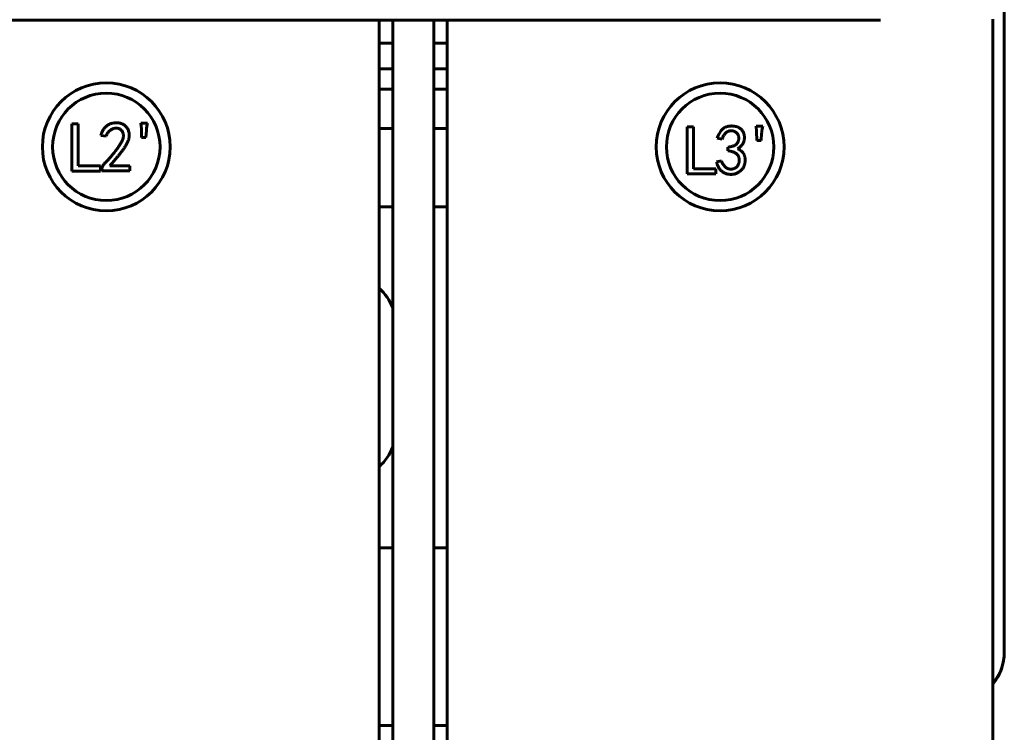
# Model space of a CAD drawing. Header units: millimetres. Extents: x 0 to 420, y 0 to 594.
# Tile 5 of 25: x 211 to 283, y 207 to 259. Entities that reach past the tile are written whole.
import ezdxf

# ---------------------------------------------------------------- set-up
doc = ezdxf.new("R2010")
doc.units = ezdxf.units.MM
doc.linetypes.add('K5LT_BASIC', pattern=[0])
doc.layers.add('Системный слой', color=7, linetype='Continuous')

# ---------------------------------------------------------------- blocks, each defined once
blk = doc.blocks.new('U26')
at = {"layer": 'Системный слой', "color": 150, "linetype": 'K5LT_BASIC', "lineweight": 60, "true_color": 0x0080ff}
for p, q in [((283.395, 262.962), (283.395, 245.614)), ((283.395, 245.614), (283.395, 228.266)), ((283.395, 228.266), (283.395, 213.735)), ((283.395, 213.735), (283.395, 213.603)), ((283.395, 213.603), (283.395, 213.539)), ((283.395, 213.539), (283.395, 213.507)), ((283.395, 213.507), (283.395, 213.49)), ((283.395, 213.49), (283.395, 213.482)), ((283.395, 213.482), (283.395, 213.47)), ((283.395, 213.47), (283.395, 213.453)), ((283.395, 213.453), (283.395, 213.427)), ((283.395, 213.427), (283.395, 213.388)), ((283.395, 213.388), (283.395, 213.329)), ((283.395, 213.329), (283.395, 213.24)), ((283.395, 213.24), (283.395, 213.1)), ((283.395, 213.1), (283.395, 212.948)), ((283.375, 212.599), (283.314, 212.206)), ((283.39, 212.789), (283.375, 212.599)), ((283.394, 212.881), (283.39, 212.789)), ((283.395, 212.926), (283.394, 212.881)), ((283.395, 212.948), (283.395, 212.926)), ((283.105, 211.516), (283.095, 211.493)), ((283.213, 211.815), (283.105, 211.516)), ((283.314, 212.206), (283.213, 211.815)), ((282.722, 210.819), (282.558, 210.6)), ((282.938, 211.169), (282.722, 210.819)), ((283.032, 211.352), (282.938, 211.169)), ((283.075, 211.445), (283.032, 211.352)), ((283.095, 211.493), (283.075, 211.445))]:
    blk.add_line(p, q, dxfattribs=at)
blk = doc.blocks.new('U27')
at = {"layer": 'Системный слой', "color": 150, "linetype": 'K5LT_BASIC', "lineweight": 60, "true_color": 0x0080ff}
for p, q in [((283.395, 248.136), (283.395, 262.962)), ((283.395, 230.935), (283.395, 248.136)), ((283.395, 222.335), (283.395, 230.935)), ((283.395, 218.035), (283.395, 222.335)), ((283.395, 215.885), (283.395, 218.035)), ((283.395, 214.81), (283.395, 215.885)), ((283.395, 214.272), (283.395, 214.81)), ((283.395, 214.004), (283.395, 214.272)), ((283.395, 213.869), (283.395, 214.004)), ((283.395, 213.802), (283.395, 213.869)), ((283.395, 213.769), (283.395, 213.802)), ((283.395, 213.669), (283.395, 213.769)), ((283.385, 212.715), (283.395, 212.97)), ((283.395, 213.603), (283.395, 213.669)), ((283.395, 213.56), (283.395, 213.603)), ((283.395, 213.532), (283.395, 213.56)), ((283.395, 213.512), (283.395, 213.532)), ((283.395, 213.5), (283.395, 213.512)), ((283.395, 213.491), (283.395, 213.5)), ((283.395, 213.477), (283.395, 213.491)), ((283.395, 213.449), (283.395, 213.477)), ((283.395, 213.393), (283.395, 213.449)), ((283.395, 213.279), (283.395, 213.393)), ((283.395, 213.12), (283.395, 213.279)), ((283.395, 213.036), (283.395, 213.12)), ((283.395, 212.992), (283.395, 213.036)), ((283.395, 212.97), (283.395, 212.992)), ((283.242, 211.911), (283.336, 212.322)), ((283.336, 212.322), (283.385, 212.715)), ((282.558, 210.6), (283.115, 211.54)), ((283.115, 211.54), (283.125, 211.564)), ((283.125, 211.564), (283.143, 211.612)), ((283.143, 211.612), (283.179, 211.71)), ((283.179, 211.71), (283.242, 211.911))]:
    blk.add_line(p, q, dxfattribs=at)
blk = doc.blocks.new('U43')
at = {"layer": 'Системный слой', "color": 150, "linetype": 'K5LT_BASIC', "lineweight": 60, "true_color": 0x0080ff}
for p, q in [((192.558, 245.587), (193.558, 245.587)), ((196.558, 245.587), (197.558, 245.587)), ((237.558, 245.587), (238.558, 245.587)), ((241.558, 245.587), (242.558, 245.587))]:
    blk.add_line(p, q, dxfattribs=at)
blk = doc.blocks.new('U44')
at = {"layer": 'Системный слой', "color": 150, "linetype": 'K5LT_BASIC', "lineweight": 60, "true_color": 0x0080ff}
for p, q in [((193.558, 220.587), (192.558, 220.587)), ((197.558, 220.587), (196.558, 220.587)), ((238.558, 220.587), (237.558, 220.587)), ((242.558, 220.587), (241.558, 220.587))]:
    blk.add_line(p, q, dxfattribs=at)
blk = doc.blocks.new('U48')
at = {"layer": 'Системный слой', "color": 150, "linetype": 'K5LT_BASIC', "lineweight": 60, "true_color": 0x0080ff}
for p, q in [((237.558, 251.337), (238.558, 251.337)), ((241.558, 251.337), (242.558, 251.337))]:
    blk.add_line(p, q, dxfattribs=at)
blk = doc.blocks.new('U49')
at = {"layer": 'Системный слой', "color": 150, "linetype": 'K5LT_BASIC', "lineweight": 60, "true_color": 0x0080ff}
for p, q in [((237.558, 257.587), (238.558, 257.587)), ((241.558, 257.587), (242.558, 257.587))]:
    blk.add_line(p, q, dxfattribs=at)
blk = doc.blocks.new('U101')
at = {"layer": 'Системный слой', "color": 150, "linetype": 'K5LT_BASIC', "lineweight": 60, "true_color": 0x0080ff}
for p, q in [((204.748, 259.28), (212.809, 259.28)), ((212.809, 259.28), (228.931, 259.28)), ((228.931, 259.28), (256.991, 259.28)), ((256.991, 259.28), (266.01, 259.28)), ((266.01, 259.28), (266.021, 259.28)), ((266.021, 259.28), (266.03, 259.28)), ((266.03, 259.28), (266.038, 259.28)), ((266.038, 259.28), (266.051, 259.28)), ((266.051, 259.28), (266.076, 259.28)), ((266.076, 259.28), (266.127, 259.28)), ((266.127, 259.28), (266.229, 259.28)), ((266.229, 259.28), (266.433, 259.28)), ((266.433, 259.28), (266.621, 259.28)), ((266.621, 259.28), (266.63, 259.28)), ((266.63, 259.28), (266.638, 259.28)), ((266.638, 259.28), (266.647, 259.28)), ((266.647, 259.28), (266.655, 259.28)), ((266.655, 259.28), (266.663, 259.28)), ((266.663, 259.28), (266.681, 259.28)), ((266.681, 259.28), (266.698, 259.28)), ((266.698, 259.28), (266.732, 259.28)), ((266.732, 259.28), (266.75, 259.28)), ((266.75, 259.28), (266.837, 259.28)), ((266.837, 259.28), (266.911, 259.28)), ((266.911, 259.28), (267.059, 259.28)), ((267.059, 259.28), (267.355, 259.28)), ((267.355, 259.28), (267.947, 259.28)), ((267.947, 259.28), (269.134, 259.28)), ((269.134, 259.28), (271.518, 259.28)), ((271.518, 259.28), (274.308, 259.28))]:
    blk.add_line(p, q, dxfattribs=at)
blk = doc.blocks.new('U134')
at = {"layer": 'Системный слой', "color": 150, "linetype": 'K5LT_BASIC', "lineweight": 60, "true_color": 0x0080ff}
blk.add_line((238.558, 175.762), (238.558, 259.28), dxfattribs=at)
blk = doc.blocks.new('U135')
at = {"layer": 'Системный слой', "color": 150, "linetype": 'K5LT_BASIC', "lineweight": 60, "true_color": 0x0080ff}
blk.add_line((241.558, 175.762), (241.558, 259.28), dxfattribs=at)
blk = doc.blocks.new('U138')
at = {"layer": 'Системный слой', "color": 150, "linetype": 'K5LT_BASIC', "lineweight": 60, "true_color": 0x0080ff}
for p, q in [((272.558, 264.493), (272.558, 265.587)), ((272.558, 260.78), (272.558, 262.993)), ((272.558, 188.087), (272.558, 194.337))]:
    blk.add_line(p, q, dxfattribs=at)
blk = doc.blocks.new('U139')
at = {"layer": 'Системный слой', "color": 150, "linetype": 'K5LT_BASIC', "lineweight": 60, "true_color": 0x0080ff}
for p, q in [((252.558, 265.587), (252.558, 264.493)), ((252.558, 262.993), (252.558, 260.78)), ((252.558, 194.337), (252.558, 188.087))]:
    blk.add_line(p, q, dxfattribs=at)
blk = doc.blocks.new('U149')
at = {"layer": 'Системный слой', "color": 150, "linetype": 'K5LT_BASIC', "lineweight": 60, "true_color": 0x0080ff}
for p, q in [((227.558, 260.78), (227.558, 265.587)), ((227.558, 188.087), (227.558, 194.337))]:
    blk.add_line(p, q, dxfattribs=at)
blk = doc.blocks.new('U152')
at = {"layer": 'Системный слой', "color": 150, "linetype": 'K5LT_BASIC', "lineweight": 60, "true_color": 0x0080ff}
for p, q in [((237.558, 207.587), (238.558, 207.587)), ((241.558, 207.587), (242.558, 207.587))]:
    blk.add_line(p, q, dxfattribs=at)
blk = doc.blocks.new('U168')
at = {"layer": 'Системный слой', "color": 150, "linetype": 'K5LT_BASIC', "lineweight": 60, "true_color": 0x0080ff}
for p, q in [((237.558, 254.222), (238.558, 254.222)), ((241.558, 254.222), (242.558, 254.222))]:
    blk.add_line(p, q, dxfattribs=at)
blk = doc.blocks.new('U169')
at = {"layer": 'Системный слой', "color": 150, "linetype": 'K5LT_BASIC', "lineweight": 60, "true_color": 0x0080ff}
for p, q in [((237.558, 255.701), (238.558, 255.701)), ((241.558, 255.701), (242.558, 255.701))]:
    blk.add_line(p, q, dxfattribs=at)

msp = doc.modelspace()

# ---------------------------------------------------------------- linework, layer by layer
at = {"layer": 'Системный слой', "color": 150, "linetype": 'K5LT_BASIC', "lineweight": 60, "true_color": 0x0080ff}
for p, q in [((237.5576, 259.2803), (237.5576, 194.3366)), ((242.5576, 194.3366), (242.5576, 259.2803)), ((282.5576, 259.3366), (282.5576, 194.3366)), ((215.0256, 251.6828), (215.4919, 251.6828)), ((215.0256, 248.2155), (215.0256, 251.6828)), ((215.4919, 251.6828), (215.4919, 248.6008)), ((220.0865, 251.7233), (220.5732, 251.7233)), ((220.1271, 251.3178), (220.0865, 251.7233)), ((220.1474, 250.669), (220.1271, 251.3178)), ((260.1349, 251.4676), (260.6013, 251.4676)), ((260.1349, 248.0004), (260.1349, 251.4676)), ((260.6013, 251.4676), (260.6013, 248.3856)), ((265.2364, 251.1026), (265.1958, 251.5082)), ((265.1958, 251.5082), (265.6825, 251.5082)), ((217.5358, 250.7703), (217.1505, 250.8312)), ((220.4515, 250.669), (220.1474, 250.669)), ((220.4921, 251.1961), (220.4515, 250.669)), ((262.7059, 250.5552), (262.341, 250.616)), ((265.2567, 250.4538), (265.2364, 251.1026)), ((265.6014, 250.981), (265.5608, 250.4538)), ((263.1317, 249.7036), (263.1317, 249.9672)), ((265.5608, 250.4538), (265.2567, 250.4538)), ((215.4919, 248.6008), (217.1343, 248.6008)), ((217.1343, 248.6008), (217.1343, 248.2155)), ((217.8197, 248.6008), (219.2795, 248.6008)), ((219.2795, 248.6008), (219.2795, 248.2358)), ((260.6013, 248.3856), (262.2436, 248.3856)), ((262.2436, 248.3856), (262.2436, 248.0004)), ((262.3004, 248.8925), (262.6654, 248.9534)), ((217.1343, 248.2155), (215.0256, 248.2155)), ((217.2316, 248.2358), (217.2316, 248.3169)), ((219.2795, 248.2358), (217.2316, 248.2358)), ((262.2436, 248.0004), (260.1349, 248.0004))]:
    msp.add_line(p, q, dxfattribs=at)
for centre, radius in [((217.5551, 249.9889), 4.6875), ((262.557, 249.9867), 4.6875), ((217.5551, 249.9889), 3.9375), ((262.557, 249.9867), 3.9375)]:
    msp.add_circle(centre, radius, dxfattribs=at)
for centre, start, end in [((235.0576, 236.8366), 21.03947, 48.189685), ((235.0576, 229.3366), 311.810315, 338.96053)]:
    msp.add_arc(centre, 3.75, start, end, dxfattribs=at)
for points, knots in [([(217.1505, 250.8312), (217.1641, 250.8689), (217.1906, 250.9423), (217.2362, 251.0467), (217.2832, 251.144), (217.3331, 251.2334), (217.3869, 251.3143), (217.4432, 251.3874), (217.5023, 251.4529), (217.5645, 251.5105), (217.6296, 251.5613), (217.6979, 251.6054), (217.7687, 251.6438), (217.8422, 251.6765), (217.9185, 251.7028), (217.9981, 251.722), (218.08, 251.7368), (218.136, 251.7413), (218.1643, 251.7436)], [0, 0, 0, 0, 0.082418, 0.1603497, 0.2342482, 0.3045452, 0.3706461, 0.4337613, 0.4942528, 0.5518037, 0.6079209, 0.6637471, 0.7187966, 0.7734135, 0.8289231, 0.8846043, 0.9415582, 1, 1, 1, 1]), ([(217.2316, 248.3169), (217.2341, 248.342), (217.239, 248.392), (217.2561, 248.4654), (217.2802, 248.5371), (217.3119, 248.607), (217.351, 248.6752), (217.3991, 248.7402), (217.4529, 248.8049), (217.5171, 248.8661), (217.5864, 248.9311), (217.6582, 249.0056), (217.736, 249.0869), (217.8165, 249.1785), (217.9033, 249.2771), (217.993, 249.3856), (218.0877, 249.5019), (218.1847, 249.624), (218.2798, 249.7465), (218.3675, 249.8653), (218.4472, 249.9762), (218.5183, 250.0797), (218.5789, 250.1768), (218.6316, 250.2661), (218.6765, 250.3475), (218.7214, 250.4447), (218.7637, 250.5568), (218.7969, 250.6842), (218.812, 250.802), (218.806, 250.9103), (218.7828, 251.0092), (218.7421, 251.0988), (218.685, 251.1797), (218.612, 251.2486), (218.5288, 251.3054), (218.4363, 251.3435), (218.3372, 251.3628), (218.2336, 251.361), (218.1291, 251.3425), (218.0251, 251.3102), (217.9248, 251.2602), (217.8265, 251.1979), (217.7355, 251.1175), (217.6554, 251.0186), (217.5874, 250.9016), (217.5534, 250.8152), (217.5358, 250.7703)], [0, 0, 0, 0, 0.0155287, 0.0308642, 0.04632, 0.0620533, 0.0780793, 0.0946407, 0.1118158, 0.1298049, 0.1492158, 0.1703673, 0.1934894, 0.2184957, 0.245488, 0.2743887, 0.3051868, 0.3378863, 0.3704218, 0.4007344, 0.4288022, 0.4545463, 0.4780315, 0.4993181, 0.5184278, 0.535259, 0.5652147, 0.5921015, 0.6161602, 0.6380887, 0.6585443, 0.6783481, 0.6983685, 0.7190874, 0.7398698, 0.7600558, 0.7803153, 0.8015928, 0.8234931, 0.8454849, 0.8684476, 0.8923113, 0.9169977, 0.9428597, 0.9703611, 1, 1, 1, 1]), ([(218.1643, 251.7436), (218.1974, 251.7463), (218.2616, 251.7514), (218.3557, 251.7524), (218.4445, 251.7462), (218.5296, 251.7346), (218.6128, 251.7139), (218.6961, 251.6835), (218.7804, 251.6424), (218.8655, 251.5919), (218.9489, 251.5302), (219.0245, 251.4525), (219.0911, 251.3604), (219.1507, 251.2563), (219.1987, 251.1392), (219.2277, 251.0088), (219.2383, 250.8674), (219.2324, 250.7426), (219.2182, 250.637), (219.1984, 250.5526), (219.1697, 250.4648), (219.136, 250.3721), (219.0912, 250.2768), (219.0407, 250.1768), (218.9805, 250.074), (218.9257, 249.9852), (218.8762, 249.9112), (218.8346, 249.8509), (218.7893, 249.7864), (218.7384, 249.719), (218.6846, 249.6469), (218.6267, 249.5709), (218.5643, 249.4915), (218.4981, 249.4079), (218.4276, 249.3201), (218.3528, 249.2288), (218.2734, 249.134), (218.1909, 249.0347), (218.1041, 248.9314), (218.0131, 248.8245), (217.9174, 248.7143), (217.8527, 248.6391), (217.8197, 248.6008)], [0, 0, 0, 0, 0.0231066, 0.0449378, 0.0655931, 0.085179, 0.1047905, 0.1252321, 0.146947, 0.1701294, 0.1941955, 0.2191421, 0.2453748, 0.2732971, 0.3026794, 0.3333104, 0.3660738, 0.4013869, 0.4202566, 0.4403369, 0.4617676, 0.484702, 0.5090853, 0.5351729, 0.5627921, 0.5922081, 0.6079503, 0.6249052, 0.6433192, 0.6629144, 0.6838717, 0.7060522, 0.7295644, 0.7543029, 0.7805141, 0.8080636, 0.8367079, 0.8667163, 0.8982007, 0.9307825, 0.9647093, 1, 1, 1, 1]), ([(220.5732, 251.7233), (220.5548, 251.6357), (220.5182, 251.4614), (220.5007, 251.2843), (220.4921, 251.1961)], [0, 0, 0, 0, 0.5027795, 1, 1, 1, 1]), ([(262.341, 250.616), (262.3622, 250.6747), (262.4037, 250.7892), (262.4812, 250.9501), (262.5711, 251.0951), (262.6553, 251.2046), (262.7294, 251.2832), (262.7908, 251.3338), (262.8558, 251.3799), (262.9263, 251.4184), (263.0013, 251.4513), (263.0813, 251.4764), (263.1656, 251.496), (263.2535, 251.5092), (263.3421, 251.5163), (263.4291, 251.5191), (263.5134, 251.5148), (263.595, 251.5073), (263.6735, 251.4926), (263.7493, 251.4733), (263.8218, 251.4474), (263.8919, 251.4178), (263.9574, 251.3824), (264.0192, 251.3436), (264.0744, 251.2986), (264.1264, 251.251), (264.171, 251.1969), (264.2122, 251.1395), (264.2481, 251.0775), (264.2779, 251.0111), (264.3028, 250.9424), (264.3214, 250.8712), (264.3353, 250.7987), (264.3418, 250.7243), (264.3425, 250.6487), (264.3371, 250.5714), (264.3257, 250.4926), (264.3088, 250.4126), (264.2845, 250.3326), (264.2495, 250.2548), (264.2049, 250.1797), (264.151, 250.107), (264.0877, 250.037), (264.0142, 249.9704), (263.9322, 249.9053), (263.8723, 249.8658), (263.8414, 249.8455)], [0, 0, 0, 0, 0.0474644, 0.0924887, 0.135475, 0.1769674, 0.1972903, 0.2174162, 0.2373714, 0.2578142, 0.2783543, 0.2995383, 0.3214187, 0.3441338, 0.3670489, 0.3889408, 0.4102756, 0.4311237, 0.4512424, 0.4709051, 0.4904653, 0.5097307, 0.5287159, 0.5470332, 0.5650435, 0.5828138, 0.6005035, 0.6182453, 0.6364913, 0.6548865, 0.6734863, 0.6919963, 0.7107705, 0.7294984, 0.7487196, 0.7681758, 0.7883602, 0.8091874, 0.8303141, 0.8517809, 0.8738761, 0.8965984, 0.9204467, 0.9454984, 0.97192, 1, 1, 1, 1]), ([(265.6825, 251.5082), (265.6641, 251.4205), (265.6275, 251.2463), (265.6101, 251.0691), (265.6014, 250.981)], [0, 0, 0, 0, 0.5027795, 1, 1, 1, 1]), ([(263.1317, 249.9672), (263.1661, 249.9707), (263.2326, 249.9775), (263.3282, 249.9955), (263.4167, 250.0157), (263.4978, 250.0415), (263.5717, 250.0715), (263.6387, 250.1055), (263.698, 250.1451), (263.75, 250.1888), (263.7955, 250.2363), (263.8339, 250.2876), (263.8659, 250.3421), (263.8909, 250.4004), (263.9085, 250.4623), (263.9211, 250.5274), (263.9249, 250.5959), (263.9236, 250.6665), (263.916, 250.7364), (263.8999, 250.8026), (263.8773, 250.8639), (263.8484, 250.9208), (263.8106, 250.9715), (263.767, 251.0177), (263.7161, 251.0584), (263.6592, 251.0934), (263.5983, 251.122), (263.536, 251.1453), (263.4722, 251.1592), (263.4078, 251.1668), (263.3423, 251.168), (263.2759, 251.1598), (263.2085, 251.1455), (263.1404, 251.124), (263.0728, 251.0937), (263.0093, 251.0499), (262.95, 250.9949), (262.8927, 250.9298), (262.8411, 250.8518), (262.7912, 250.7637), (262.7452, 250.6639), (262.7194, 250.5924), (262.7059, 250.5552)], [0, 0, 0, 0, 0.0346279, 0.0670302, 0.097477, 0.1256632, 0.1522368, 0.1773884, 0.2009232, 0.2235527, 0.2453943, 0.2667337, 0.2876601, 0.3086917, 0.3301416, 0.3521026, 0.3749979, 0.3988532, 0.4228625, 0.4453314, 0.4670165, 0.488239, 0.5090779, 0.5302096, 0.5518132, 0.5742469, 0.597043, 0.6191997, 0.6408208, 0.6623075, 0.6841505, 0.7063853, 0.7292324, 0.7532102, 0.7778108, 0.803296, 0.8301304, 0.8587779, 0.8900428, 0.9237671, 0.9602734, 1, 1, 1, 1]), ([(263.8414, 249.8455), (263.8867, 249.8241), (263.9754, 249.7821), (264.094, 249.6972), (264.1958, 249.597), (264.2663, 249.5012), (264.3139, 249.4176), (264.3422, 249.3489), (264.3639, 249.2756), (264.3796, 249.1979), (264.3895, 249.1156), (264.392, 249.0284), (264.3891, 248.9364), (264.3793, 248.8413), (264.3636, 248.7458), (264.3385, 248.6539), (264.3064, 248.5666), (264.2662, 248.4837), (264.2176, 248.4058), (264.1603, 248.3333), (264.0967, 248.2644), (264.0245, 248.2021), (263.9481, 248.1454), (263.8679, 248.0963), (263.7853, 248.0548), (263.7001, 248.0216), (263.6123, 247.9967), (263.522, 247.9796), (263.4291, 247.9695), (263.3347, 247.9685), (263.2404, 247.9741), (263.1487, 247.9882), (263.0598, 248.0069), (262.9744, 248.0348), (262.8916, 248.068), (262.8128, 248.1098), (262.7369, 248.1575), (262.6644, 248.2118), (262.5965, 248.2735), (262.5349, 248.3423), (262.4787, 248.4173), (262.4313, 248.5002), (262.3875, 248.5882), (262.3524, 248.6839), (262.3215, 248.7855), (262.3076, 248.8563), (262.3004, 248.8925)], [0, 0, 0, 0, 0.0353833, 0.0692705, 0.1025623, 0.13598, 0.1530165, 0.1704708, 0.18839, 0.2069955, 0.2264245, 0.246968, 0.2685728, 0.2915207, 0.3145081, 0.3368773, 0.3587738, 0.3802259, 0.4019327, 0.4234948, 0.4455346, 0.4681122, 0.4907681, 0.5127759, 0.5345433, 0.5560063, 0.5773522, 0.5989781, 0.6208696, 0.6433506, 0.6656967, 0.6875237, 0.70891, 0.7299007, 0.7509362, 0.7719157, 0.7928347, 0.8143218, 0.8358715, 0.8575523, 0.8795708, 0.9019429, 0.9249779, 0.949008, 0.973929, 1, 1, 1, 1]), ([(262.6654, 248.9534), (262.6798, 248.9108), (262.708, 248.8273), (262.7691, 248.712), (262.8421, 248.6079), (262.9121, 248.53), (262.9753, 248.4768), (263.0253, 248.442), (263.0777, 248.4121), (263.1342, 248.3902), (263.1926, 248.3713), (263.2546, 248.3607), (263.3188, 248.3547), (263.3849, 248.3536), (263.4508, 248.3597), (263.5145, 248.3717), (263.5749, 248.3895), (263.6317, 248.4144), (263.6843, 248.4466), (263.7345, 248.4832), (263.7805, 248.5273), (263.8219, 248.5774), (263.8593, 248.6312), (263.8916, 248.6874), (263.9183, 248.7456), (263.9383, 248.8059), (263.9538, 248.8679), (263.9623, 248.9318), (263.9664, 248.9976), (263.9638, 249.0644), (263.957, 249.1304), (263.9431, 249.1934), (263.9244, 249.2524), (263.9012, 249.3085), (263.871, 249.3598), (263.8361, 249.4077), (263.796, 249.4518), (263.7496, 249.4917), (263.6974, 249.5287), (263.6382, 249.5629), (263.5711, 249.5929), (263.4977, 249.6219), (263.4164, 249.6463), (263.3282, 249.6687), (263.2325, 249.6883), (263.1661, 249.6984), (263.1317, 249.7036)], [0, 0, 0, 0, 0.0421545, 0.0827972, 0.1221768, 0.1614951, 0.1808753, 0.1998131, 0.218676, 0.2374728, 0.2566836, 0.2763067, 0.2964043, 0.3173563, 0.3383914, 0.3585206, 0.3781819, 0.3974704, 0.416687, 0.4360372, 0.4558515, 0.476407, 0.4970419, 0.5173929, 0.5373034, 0.5571791, 0.5770478, 0.5972554, 0.617769, 0.6389669, 0.6600494, 0.6800419, 0.6995475, 0.7182171, 0.7369917, 0.7553545, 0.7738496, 0.792872, 0.8127936, 0.8339915, 0.8570584, 0.8818013, 0.9081599, 0.9368209, 0.9673369, 1, 1, 1, 1])]:
    msp.add_open_spline(points, degree=3, knots=knots, dxfattribs=at)

# ---------------------------------------------------------------- block references
at = {"layer": 'Системный слой'}
for name in ['U134', 'U135', 'U149', 'U139', 'U138', 'U26', 'U27', 'U101', 'U49', 'U169', 'U168', 'U48', 'U43', 'U44', 'U152']:
    msp.add_blockref(name, (0, 0), dxfattribs=at)

doc.saveas('drawing.dxf')
